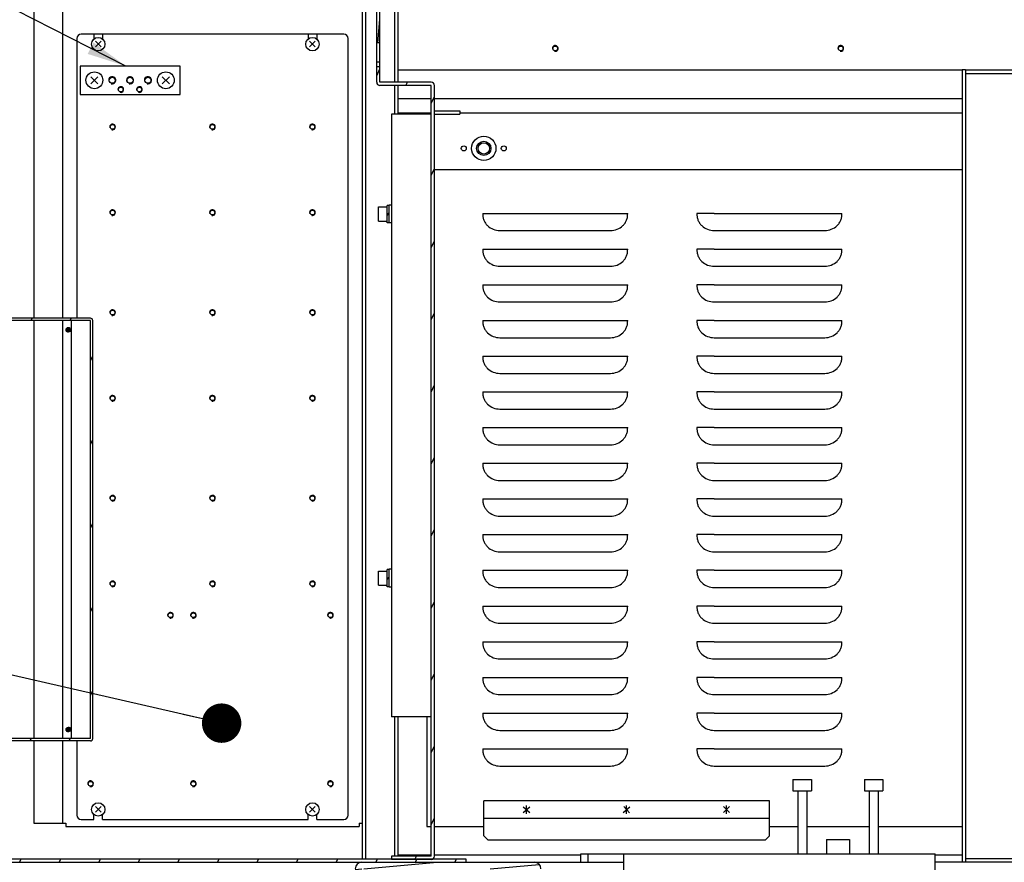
# Model space of a CAD drawing. Header units: millimetres. Extents: x 0 to 8390, y -1 to 5930.
# Tile 3 of 65: x 840 to 1529, y 1028 to 1618. Entities that reach past the tile are written whole.
import ezdxf

# ---------------------------------------------------------------- set-up
doc = ezdxf.new("R2010")
doc.units = ezdxf.units.MM
doc.header["$LTSCALE"] = 462.55
doc.layers.get('0').update_dxf_attribs({"linetype": 'CONTINUOUS'})
for name, color, linetype in [('02___PRT_ALL_AXES', 7, 'CONTINUOUS'), ('7_ALL_FEATURES', 7, 'CONTINUOUS'), ('ALL_AXIS', 7, 'CONTINUOUS'), ('ALL_COSM_SKETCH', 7, 'CONTINUOUS'), ('ALL_ROUND', 7, 'CONTINUOUS')]:
    doc.layers.add(name, color=color, linetype=linetype)
doc.styles.get("Standard").update_dxf_attribs({"font": 'txt', "width": 0.5})
doc.dimstyles.get("Standard").update_dxf_attribs({"dimtxt": 35, "dimasz": 27.6, "dimexe": 2, "dimexo": 1, "dimtad": 1, "dimdec": 3, "dimdsep": 46, "dimtxsty": 'Standard', "dimblk": '_FILLED', "dimblk1": '_FILLED', "dimblk2": '_FILLED', "dimcen": 0.09, "dimadec": 3, "dimazin": 2, "dimtol": 1, "dimtp": 0.05, "dimtm": 0.05, "dimtfac": 1, "dimtdec": 3, "dimtofl": 0, "dimtmove": 0, "dimatfit": 3, "dimldrblk": '_FILLED', "dimfxl": 0, "dimtolj": 1, "dimarcsym": 0})

# ---------------------------------------------------------------- blocks, each defined once
blk = doc.blocks.new('_FILLED')
at = {"color": 0, "linetype": 'ByBlock'}
blk.add_solid([(0, 0), (-1, 0.163), (-1, -0.163)], dxfattribs=at)

msp = doc.modelspace()

# ---------------------------------------------------------------- hatches: boundary and pattern name
at = {"linetype": 'Continuous'}
h = msp.add_hatch(dxfattribs=at)
h.set_pattern_fill('DEFAULT__79', color=2, scale=6.396494, angle=85, style=0, pattern_type=0)
h.set_pattern_definition([(85, (0, 0), (-6.372153, 0.557491), [])])
edge = h.paths.add_edge_path()
edge.add_line((1089.56, 1601.84), (1089.56, 1659.1))
edge.add_line((1091.86, 1659.1), (1089.56, 1659.1))
edge.add_line((1091.86, 1601.84), (1091.86, 1659.1))
edge.add_line((1091.86, 1601.84), (1089.56, 1601.84))
edge = h.paths.add_edge_path()
edge.add_line((1089.56, 1667.58), (1089.56, 2014.1))
edge.add_line((1091.86, 2014.1), (1089.56, 2014.1))
edge.add_line((1091.86, 1667.58), (1091.86, 2014.1))
edge.add_line((1091.86, 1667.58), (1089.56, 1667.58))
edge = h.paths.add_edge_path()
edge.add_line((1089.56, 2022.58), (1089.56, 2369.1))
edge.add_line((1091.86, 2369.1), (1089.56, 2369.1))
edge.add_line((1091.86, 2022.58), (1091.86, 2369.1))
edge.add_line((1091.86, 2022.58), (1089.56, 2022.58))
edge = h.paths.add_edge_path()
edge.add_line((1089.56, 2377.58), (1089.56, 2529.54))
edge.add_arc((1091.86, 2529.54), 2.3, 90, 180)
edge.add_line((1099.96, 2531.84), (1091.86, 2531.84))
edge.add_line((1099.96, 2529.54), (1099.96, 2531.84))
edge.add_line((1099.96, 2529.54), (1091.86, 2529.54))
edge.add_line((1091.86, 2377.58), (1091.86, 2529.54))
edge.add_line((1091.86, 2377.58), (1089.56, 2377.58))
h = msp.add_hatch(dxfattribs=at)
h.set_pattern_fill('DEFAULT__75', color=2, scale=21.353543, angle=245, style=0, pattern_type=0)
h.set_pattern_definition([(245, (0, 0), (19.35288, -9.0244), [])])
edge = h.paths.add_edge_path()
edge.add_line((1129.96, 1032.14), (1129.96, 1571.84))
edge.add_arc((1127.66, 1032.14), 2.3, 270, 360)
edge.add_line((1127.66, 1029.84), (1099.96, 1029.84))
edge.add_line((1099.96, 1032.14), (1099.96, 1029.84))
edge.add_line((1127.66, 1032.14), (1099.96, 1032.14))
edge.add_line((1127.66, 1032.14), (1127.66, 1571.84))
edge.add_line((1127.66, 1571.84), (1091.86, 1571.84))
edge.add_arc((1091.86, 1574.14), 2.3, 180, 270)
edge.add_line((1089.56, 1574.14), (1089.56, 1585.27))
edge.add_line((1089.56, 1585.27), (1091.86, 1585.27))
edge.add_line((1091.86, 1574.14), (1091.86, 1585.27))
edge.add_line((1127.66, 1574.14), (1091.86, 1574.14))
edge.add_arc((1127.66, 1571.84), 2.3, 0, 90)
edge = h.paths.add_edge_path()
edge.add_line((1089.56, 1588.41), (1089.56, 1601.84))
edge.add_line((1091.86, 1601.84), (1089.56, 1601.84))
edge.add_line((1091.86, 1588.41), (1091.86, 1601.84))
edge.add_line((1089.56, 1588.41), (1091.86, 1588.41))
h = msp.add_hatch(dxfattribs=at)
h.set_pattern_fill('DEFAULT__55', color=2, scale=24.769617, angle=245, style=0, pattern_type=0)
h.set_pattern_definition([(245, (0, 0), (22.4489, -10.4681), [])])
edge = h.paths.add_edge_path()
edge.add_line((890.66, 1114.44), (890.66, 1407.24))
edge.add_arc((889.06, 1114.44), 1.6, 270, 360)
edge.add_line((889.06, 1112.84), (762.26, 1112.84))
edge.add_line((762.26, 1114.44), (762.26, 1112.84))
edge.add_line((889.06, 1114.44), (762.26, 1114.44))
edge.add_line((889.06, 1114.44), (889.06, 1407.24))
edge.add_line((889.06, 1407.24), (762.26, 1407.24))
edge.add_arc((762.26, 1408.84), 1.6, 180, 270)
edge.add_line((760.66, 1408.84), (760.66, 1420.38))
edge.add_line((762.26, 1420.38), (760.66, 1420.38))
edge.add_line((762.26, 1408.84), (762.26, 1420.38))
edge.add_line((889.06, 1408.84), (762.26, 1408.84))
edge.add_arc((889.06, 1407.24), 1.6, 0, 90)
h = msp.add_hatch(dxfattribs=at)
h.set_pattern_fill('DEFAULT__53', color=2, scale=0.246639, angle=205, style=0, pattern_type=0)
h.set_pattern_definition([(205, (0, 0), (0.10423413, -0.223530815), [])])
edge = h.paths.add_edge_path()
edge.add_arc((873.66, 1400.84), 1.6, 90, 270)
edge.add_arc((873.66, 1400.84), 1.6, 270, 450)
h = msp.add_hatch(dxfattribs=at)
h.set_pattern_fill('DEFAULT__54', color=2, scale=0.246162, angle=125, style=0, pattern_type=0)
h.set_pattern_definition([(125, (0, 0), (-0.201644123, -0.141192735), [])])
edge = h.paths.add_edge_path()
edge.add_arc((873.66, 1120.84), 1.6, 90, 270)
edge.add_arc((873.66, 1120.84), 1.6, 270, 450)
h = msp.add_hatch(dxfattribs=at)
h.set_pattern_fill('DEFAULT__106', color=2, scale=25.114338, angle=245, style=0, pattern_type=0)
h.set_pattern_definition([(245, (0, 0), (22.76132, -10.61378), [])])
edge = h.paths.add_edge_path()
edge.add_line((1152.26, 1030.14), (794.56, 1030.14))
edge.add_line((1152.26, 1027.84), (1152.26, 1030.14))
edge.add_line((1152.26, 1027.84), (794.56, 1027.84))
edge.add_arc((794.56, 1030.14), 2.3, 180, 270)
edge.add_line((792.26, 1030.14), (792.26, 1047.84))
edge.add_line((792.26, 1047.84), (794.56, 1047.84))
edge.add_line((794.56, 1030.14), (794.56, 1047.84))
h = msp.add_hatch(dxfattribs=at)
h.set_pattern_fill('DEFAULT__107', color=2, scale=7.710586, angle=5, style=0, pattern_type=0)
h.set_pattern_definition([(5, (0, 0), (-0.67202, 7.681245), [])])
edge = h.paths.add_edge_path()
edge.add_line((1079.06, 937.84), (1099.56, 937.84))
edge.add_arc((1079.06, 942.34), 4.5, 180, 270)
edge.add_line((1074.56, 1023.34), (1074.56, 942.34))
edge.add_arc((1079.06, 1023.34), 4.5, 90, 180)
edge.add_line((1200.06, 1027.84), (1079.06, 1027.84))
edge.add_arc((1200.06, 1023.34), 4.5, 0, 90)
edge.add_line((1204.56, 942.34), (1204.56, 1023.34))
edge.add_arc((1200.06, 942.34), 4.5, 270, 360)
edge.add_line((1179.56, 937.84), (1200.06, 937.84))
edge.add_line((1179.56, 937.84), (1179.56, 942.34))
edge.add_line((1179.56, 942.34), (1200.06, 942.34))
edge.add_line((1200.06, 942.34), (1200.06, 1023.34))
edge.add_line((1200.06, 1023.34), (1079.06, 1023.34))
edge.add_line((1079.06, 1023.34), (1079.06, 942.34))
edge.add_line((1079.06, 942.34), (1099.56, 942.34))
edge.add_line((1099.56, 937.84), (1099.56, 942.34))

# ---------------------------------------------------------------- linework, layer by layer
at = {"color": 3, "linetype": 'Continuous'}
for p, q in [((849.56, 2360.54), (849.56, 1408.84)), ((869.56, 2209.34), (869.56, 1408.84)), ((1104.56, 1582.84), (1499.56, 1582.84)), ((1501.86, 1582.84), (1557.26, 1582.84)), ((1104.56, 1562.84), (1127.66, 1562.84)), ((1129.96, 1562.84), (1499.56, 1562.84)), ((849.56, 1407.24), (849.56, 1114.44)), ((869.56, 1407.24), (869.56, 1114.44)), ((849.56, 1112.84), (849.56, 1055.14)), ((869.56, 1112.84), (869.56, 1055.14)), ((849.56, 1055.14), (871.86, 1055.14)), ((871.86, 1055.14), (871.86, 1052.84)), ((1077.26, 1055.14), (1079.56, 1055.14)), ((1077.26, 1055.14), (1077.26, 1052.84)), ((871.86, 1052.84), (1077.26, 1052.84)), ((1232.56, 1033.84), (1480.56, 1033.84)), ((1262.56, 929.84), (1262.56, 1033.84)), ((1480.56, 1017.84), (1480.56, 1033.84))]:
    msp.add_line(p, q, dxfattribs=at)
at = {"color": 7, "linetype": 'Continuous'}
for p, q in [((1089.56, 1574.14), (1089.56, 1660.94)), ((1091.86, 1574.14), (1091.86, 1660.94)), ((1091.86, 1601.84), (1089.56, 1601.84)), ((1089.56, 1588.41), (1091.86, 1588.41)), ((881.86, 1585.54), (881.86, 1565.54)), ((951.86, 1585.54), (881.86, 1585.54)), ((951.86, 1565.54), (951.86, 1585.54)), ((1089.56, 1585.27), (1091.86, 1585.27)), ((1501.86, 1582.84), (1499.56, 1582.84)), ((1499.56, 1582.84), (1499.56, 1027.84)), ((1501.86, 1582.84), (1501.86, 1027.84)), ((1557.26, 1580.14), (1501.86, 1580.14)), ((1127.66, 1574.14), (1091.86, 1574.14)), ((881.86, 1565.54), (951.86, 1565.54)), ((1127.66, 1571.84), (1091.86, 1571.84)), ((1127.66, 1032.14), (1127.66, 1571.84)), ((1129.96, 1032.14), (1129.96, 1571.84)), ((1127.66, 1551.84), (1099.96, 1551.84)), ((1099.96, 1551.84), (1099.96, 1129.84)), ((1104.56, 1552.84), (1127.66, 1552.84)), ((1147.66, 1554.14), (1147.66, 1551.84)), ((1147.66, 1552.84), (1499.56, 1552.84)), ((1499.56, 1512.84), (1129.96, 1512.84)), ((1096.86, 1481.91), (1096.86, 1487.94)), ((1096.86, 1481.91), (1098.36, 1482.61)), ((1096.86, 1481.08), (1098.36, 1481.78)), ((1096.86, 1475.74), (1096.86, 1481.08)), ((889.06, 1408.84), (762.26, 1408.84)), ((889.06, 1407.24), (762.26, 1407.24)), ((875.66, 1407.24), (875.66, 1114.44)), ((889.06, 1114.44), (889.06, 1407.24)), ((890.66, 1114.44), (890.66, 1407.24)), ((1096.86, 1226.91), (1096.86, 1232.94)), ((1096.86, 1226.91), (1098.36, 1227.61)), ((1096.86, 1226.08), (1098.36, 1226.78)), ((1096.86, 1220.74), (1096.86, 1226.08)), ((1127.66, 1129.84), (1099.96, 1129.84)), ((1124.56, 1129.84), (1124.56, 1052.84)), ((889.06, 1114.44), (762.26, 1114.44)), ((889.06, 1112.84), (762.26, 1112.84)), ((1364.56, 1070.84), (1164.56, 1070.84)), ((1164.56, 1046.34), (1164.56, 1070.84)), ((1364.56, 1046.34), (1364.56, 1070.84)), ((1364.56, 1058.64), (1164.56, 1058.64)), ((1124.56, 1052.84), (1127.66, 1052.84)), ((1129.96, 1052.84), (1164.56, 1052.84)), ((1364.56, 1052.84), (1384.36, 1052.84)), ((1390.76, 1052.84), (1434.36, 1052.84)), ((1440.76, 1052.84), (1499.56, 1052.84)), ((1164.56, 1046.34), (1167.56, 1043.34)), ((1361.56, 1043.34), (1167.56, 1043.34)), ((1361.56, 1043.34), (1364.56, 1046.34)), ((761.36, 1027.84), (1262.56, 1027.84)), ((1152.26, 1030.14), (794.56, 1030.14)), ((1127.66, 1032.14), (1099.96, 1032.14)), ((1099.96, 1032.14), (1099.96, 1029.84)), ((1127.66, 1029.84), (1099.96, 1029.84)), ((1127.66, 1032.84), (1104.56, 1032.84)), ((1232.56, 1032.84), (1129.96, 1032.84)), ((1152.26, 1027.84), (1152.26, 1030.14)), ((1232.56, 1027.84), (1232.56, 1033.84)), ((1237.56, 1027.84), (1237.56, 1033.84)), ((1499.56, 1032.84), (1480.56, 1032.84)), ((1624.56, 1027.84), (1480.56, 1027.84)), ((1501.86, 1030.54), (1557.26, 1030.54))]:
    msp.add_line(p, q, dxfattribs=at)
for centre in [(873.66, 1400.84), (873.66, 1120.84)]:
    msp.add_circle(centre, 1.6, dxfattribs=at)
at = {"color": 2, "linetype": 'Continuous'}
for centre, radius in [((1214.56, 1597.84), 2), ((1414.56, 1597.84), 2), ((904.36, 1575.54), 2.5), ((916.86, 1575.54), 2.5), ((929.36, 1575.54), 2.5), ((910.36, 1569.04), 2), ((923.36, 1569.04), 2), ((904.56, 1542.84), 2), ((974.56, 1542.84), 2), ((1044.56, 1542.84), 2), ((904.56, 1482.84), 2), ((974.56, 1482.84), 2), ((1044.56, 1482.84), 2), ((904.56, 1412.84), 2), ((974.56, 1412.84), 2), ((1044.56, 1412.84), 2), ((904.56, 1352.84), 2), ((974.56, 1352.84), 2), ((1044.56, 1352.84), 2), ((904.56, 1282.84), 2), ((974.56, 1282.84), 2), ((1044.56, 1282.84), 2), ((904.56, 1222.84), 2), ((974.56, 1222.84), 2), ((1044.56, 1222.84), 2), ((945.16, 1200.84), 2), ((961.16, 1200.84), 2), ((1057.16, 1200.84), 2), ((889.16, 1082.84), 2), ((961.16, 1082.84), 2), ((1057.16, 1082.84), 2)]:
    msp.add_arc(centre, radius, 255, 195, dxfattribs=at)
at = {"color": 7, "linetype": 'Continuous'}
for centre, radius, start, end in [((1091.86, 1574.14), 2.3, 180, 270), ((1127.66, 1571.84), 2.3, 0, 90), ((889.06, 1407.24), 1.6, 0, 90), ((889.06, 1114.44), 1.6, 270, 360), ((1079.06, 1023.34), 4.5, 90, 180), ((1127.66, 1032.14), 2.3, 270, 360), ((1200.06, 1023.34), 4.5, 0, 90)]:
    msp.add_arc(centre, radius, start, end, dxfattribs=at)
at = {"layer": '02___PRT_ALL_AXES', "color": 7, "linetype": 'Continuous'}
for p, q in [((891.56, 1607.84), (891.56, 1604.45)), ((897.56, 1607.84), (897.56, 1604.45)), ((1041.56, 1607.84), (897.56, 1607.84)), ((1041.56, 1607.84), (1041.56, 1604.45)), ((1047.56, 1607.84), (1047.56, 1604.45)), ((891.56, 1057.84), (891.56, 1061.23)), ((897.56, 1057.84), (897.56, 1061.23)), ((897.56, 1057.84), (1041.56, 1057.84)), ((1041.56, 1057.84), (1041.56, 1061.23)), ((1047.56, 1057.84), (1047.56, 1061.23))]:
    msp.add_line(p, q, dxfattribs=at)
at = {"layer": '02___PRT_ALL_AXES', "color": 3, "linetype": 'Continuous'}
for p, q in [((1163.78, 1482.34), (1165.64, 1482.34)), ((1165.64, 1482.34), (1166.6, 1482.34)), ((1166.6, 1482.34), (1265.33, 1482.34)), ((1325.85, 1482.34), (1313.78, 1482.34)), ((1325.85, 1482.34), (1415.33, 1482.34)), ((1175.85, 1470.27), (1253.27, 1470.27)), ((1325.85, 1470.27), (1403.27, 1470.27)), ((1163.78, 1457.34), (1165.64, 1457.34)), ((1165.64, 1457.34), (1166.6, 1457.34)), ((1166.6, 1457.34), (1265.33, 1457.34)), ((1325.85, 1457.34), (1313.78, 1457.34)), ((1325.85, 1457.34), (1415.33, 1457.34)), ((1175.85, 1445.27), (1253.27, 1445.27)), ((1325.85, 1445.27), (1403.27, 1445.27)), ((1163.78, 1432.34), (1165.64, 1432.34)), ((1165.64, 1432.34), (1166.6, 1432.34)), ((1166.6, 1432.34), (1265.33, 1432.34)), ((1325.85, 1432.34), (1313.78, 1432.34)), ((1325.85, 1432.34), (1415.33, 1432.34)), ((1175.85, 1420.27), (1253.27, 1420.27)), ((1325.85, 1420.27), (1403.27, 1420.27)), ((1163.78, 1407.34), (1165.64, 1407.34)), ((1165.64, 1407.34), (1166.6, 1407.34)), ((1166.6, 1407.34), (1265.33, 1407.34)), ((1325.85, 1407.34), (1313.78, 1407.34)), ((1325.85, 1407.34), (1415.33, 1407.34)), ((1175.85, 1395.27), (1253.27, 1395.27)), ((1325.85, 1395.27), (1403.27, 1395.27)), ((1163.78, 1382.34), (1165.64, 1382.34)), ((1165.64, 1382.34), (1166.6, 1382.34)), ((1166.6, 1382.34), (1265.33, 1382.34)), ((1325.85, 1382.34), (1313.78, 1382.34)), ((1325.85, 1382.34), (1415.33, 1382.34)), ((1175.85, 1370.27), (1253.27, 1370.27)), ((1325.85, 1370.27), (1403.27, 1370.27)), ((1163.78, 1357.34), (1165.64, 1357.34)), ((1165.64, 1357.34), (1166.6, 1357.34)), ((1166.6, 1357.34), (1265.33, 1357.34)), ((1325.85, 1357.34), (1313.78, 1357.34)), ((1325.85, 1357.34), (1415.33, 1357.34)), ((1175.85, 1345.27), (1253.27, 1345.27)), ((1325.85, 1345.27), (1403.27, 1345.27)), ((1163.78, 1332.34), (1165.64, 1332.34)), ((1165.64, 1332.34), (1166.6, 1332.34)), ((1166.6, 1332.34), (1265.33, 1332.34)), ((1325.85, 1332.34), (1313.78, 1332.34)), ((1325.85, 1332.34), (1415.33, 1332.34)), ((1175.85, 1320.27), (1253.27, 1320.27)), ((1325.85, 1320.27), (1403.27, 1320.27)), ((1163.78, 1307.34), (1165.64, 1307.34)), ((1165.64, 1307.34), (1166.6, 1307.34)), ((1166.6, 1307.34), (1265.33, 1307.34)), ((1325.85, 1307.34), (1313.78, 1307.34)), ((1325.85, 1307.34), (1415.33, 1307.34)), ((1175.85, 1295.27), (1253.27, 1295.27)), ((1325.85, 1295.27), (1403.27, 1295.27)), ((1163.78, 1282.34), (1165.64, 1282.34)), ((1165.64, 1282.34), (1166.6, 1282.34)), ((1166.6, 1282.34), (1265.33, 1282.34)), ((1325.85, 1282.34), (1313.78, 1282.34)), ((1325.85, 1282.34), (1415.33, 1282.34)), ((1175.85, 1270.27), (1253.27, 1270.27)), ((1325.85, 1270.27), (1403.27, 1270.27)), ((1163.78, 1257.34), (1165.64, 1257.34)), ((1165.64, 1257.34), (1166.6, 1257.34)), ((1166.6, 1257.34), (1265.33, 1257.34)), ((1325.85, 1257.34), (1313.78, 1257.34)), ((1325.85, 1257.34), (1415.33, 1257.34)), ((1175.85, 1245.27), (1253.27, 1245.27)), ((1325.85, 1245.27), (1403.27, 1245.27)), ((1163.78, 1232.34), (1165.64, 1232.34)), ((1165.64, 1232.34), (1166.6, 1232.34)), ((1166.6, 1232.34), (1265.33, 1232.34)), ((1325.85, 1232.34), (1313.78, 1232.34)), ((1325.85, 1232.34), (1415.33, 1232.34)), ((1175.85, 1220.27), (1253.27, 1220.27)), ((1325.85, 1220.27), (1403.27, 1220.27)), ((1163.78, 1207.34), (1165.64, 1207.34)), ((1165.64, 1207.34), (1166.6, 1207.34)), ((1166.6, 1207.34), (1265.33, 1207.34)), ((1325.85, 1207.34), (1313.78, 1207.34)), ((1325.85, 1207.34), (1415.33, 1207.34)), ((1175.85, 1195.27), (1253.27, 1195.27)), ((1325.85, 1195.27), (1403.27, 1195.27)), ((1163.78, 1182.34), (1165.64, 1182.34)), ((1165.64, 1182.34), (1166.6, 1182.34)), ((1166.6, 1182.34), (1265.33, 1182.34)), ((1325.85, 1182.34), (1313.78, 1182.34)), ((1325.85, 1182.34), (1415.33, 1182.34)), ((1175.85, 1170.27), (1253.27, 1170.27)), ((1325.85, 1170.27), (1403.27, 1170.27)), ((1163.78, 1157.34), (1165.64, 1157.34)), ((1165.64, 1157.34), (1166.6, 1157.34)), ((1166.6, 1157.34), (1265.33, 1157.34)), ((1325.85, 1157.34), (1313.78, 1157.34)), ((1325.85, 1157.34), (1415.33, 1157.34)), ((1175.85, 1145.27), (1253.27, 1145.27)), ((1325.85, 1145.27), (1403.27, 1145.27)), ((1163.78, 1132.34), (1165.64, 1132.34)), ((1165.64, 1132.34), (1166.6, 1132.34)), ((1166.6, 1132.34), (1265.33, 1132.34)), ((1325.85, 1132.34), (1313.78, 1132.34)), ((1325.85, 1132.34), (1415.33, 1132.34)), ((1175.85, 1120.27), (1253.27, 1120.27)), ((1325.85, 1120.27), (1403.27, 1120.27)), ((1163.78, 1107.34), (1165.64, 1107.34)), ((1165.64, 1107.34), (1166.6, 1107.34)), ((1166.6, 1107.34), (1265.33, 1107.34)), ((1325.85, 1107.34), (1313.78, 1107.34)), ((1325.85, 1107.34), (1415.33, 1107.34)), ((1175.85, 1095.27), (1253.27, 1095.27)), ((1325.85, 1095.27), (1403.27, 1095.27))]:
    msp.add_line(p, q, dxfattribs=at)
for centre, radius in [((1214.56, 1597.84), 1.65), ((1414.56, 1597.84), 1.65), ((1164.56, 1527.84), 5)]:
    msp.add_circle(centre, radius, dxfattribs=at)
at = {"layer": '02___PRT_ALL_AXES', "color": 7, "linetype": 'Continuous'}
for centre, radius in [((904.36, 1575.54), 2.1), ((916.86, 1575.54), 2.1), ((929.36, 1575.54), 2.1), ((910.36, 1569.04), 1.65), ((923.36, 1569.04), 1.65), ((904.56, 1542.84), 1.65), ((974.56, 1542.84), 1.65), ((1044.56, 1542.84), 1.65), ((1164.56, 1527.84), 8.5), ((1150.56, 1527.84), 1.75), ((1178.56, 1527.84), 1.75), ((904.56, 1482.84), 1.65), ((974.56, 1482.84), 1.65), ((1044.56, 1482.84), 1.65), ((904.56, 1412.84), 1.65), ((974.56, 1412.84), 1.65), ((1044.56, 1412.84), 1.65), ((904.56, 1352.84), 1.65), ((974.56, 1352.84), 1.65), ((1044.56, 1352.84), 1.65), ((904.56, 1282.84), 1.65), ((974.56, 1282.84), 1.65), ((1044.56, 1282.84), 1.65), ((904.56, 1222.84), 1.65), ((974.56, 1222.84), 1.65), ((1044.56, 1222.84), 1.65), ((945.16, 1200.84), 1.65), ((961.16, 1200.84), 1.65), ((1057.16, 1200.84), 1.65), ((889.16, 1082.84), 1.65), ((961.16, 1082.84), 1.65), ((1057.16, 1082.84), 1.65)]:
    msp.add_circle(centre, radius, dxfattribs=at)
at = {"layer": '02___PRT_ALL_AXES', "color": 3, "linetype": 'Continuous'}
for points, knots in [([(1163.78, 1482.34), (1163.78, 1481.55), (1163.84, 1479.95), (1164.46, 1477.63), (1165.6, 1475.51), (1167.65, 1473.07), (1171.07, 1470.87), (1174.26, 1470.27), (1175.85, 1470.27)], [0, 0, 0, 0, 0.125354, 0.250569, 0.375813, 0.501094, 0.750493, 1, 1, 1, 1]), ([(1253.27, 1470.27), (1254.85, 1470.27), (1258.04, 1470.87), (1261.46, 1473.07), (1263.51, 1475.51), (1264.65, 1477.63), (1265.27, 1479.95), (1265.33, 1481.55), (1265.33, 1482.34)], [0, 0, 0, 0, 0.249507, 0.498906, 0.624187, 0.749431, 0.874646, 1, 1, 1, 1]), ([(1313.78, 1482.34), (1313.78, 1481.55), (1313.84, 1479.95), (1314.46, 1477.63), (1315.6, 1475.51), (1317.65, 1473.07), (1321.07, 1470.87), (1324.26, 1470.27), (1325.85, 1470.27)], [0, 0, 0, 0, 0.125354, 0.250569, 0.375813, 0.501094, 0.750493, 1, 1, 1, 1]), ([(1403.27, 1470.27), (1404.85, 1470.27), (1408.04, 1470.87), (1411.46, 1473.07), (1413.51, 1475.51), (1414.65, 1477.63), (1415.27, 1479.95), (1415.33, 1481.55), (1415.33, 1482.34)], [0, 0, 0, 0, 0.249507, 0.498906, 0.624187, 0.749431, 0.874646, 1, 1, 1, 1]), ([(1163.78, 1457.34), (1163.78, 1456.55), (1163.84, 1454.95), (1164.46, 1452.63), (1165.6, 1450.51), (1167.65, 1448.07), (1171.07, 1445.87), (1174.26, 1445.27), (1175.85, 1445.27)], [0, 0, 0, 0, 0.125354, 0.250569, 0.375813, 0.501094, 0.750493, 1, 1, 1, 1]), ([(1253.27, 1445.27), (1254.85, 1445.27), (1258.04, 1445.87), (1261.46, 1448.07), (1263.51, 1450.51), (1264.65, 1452.63), (1265.27, 1454.95), (1265.33, 1456.55), (1265.33, 1457.34)], [0, 0, 0, 0, 0.249507, 0.498906, 0.624187, 0.749431, 0.874646, 1, 1, 1, 1]), ([(1313.78, 1457.34), (1313.78, 1456.55), (1313.84, 1454.95), (1314.46, 1452.63), (1315.6, 1450.51), (1317.65, 1448.07), (1321.07, 1445.87), (1324.26, 1445.27), (1325.85, 1445.27)], [0, 0, 0, 0, 0.125354, 0.250569, 0.375813, 0.501094, 0.750493, 1, 1, 1, 1]), ([(1403.27, 1445.27), (1404.85, 1445.27), (1408.04, 1445.87), (1411.46, 1448.07), (1413.51, 1450.51), (1414.65, 1452.63), (1415.27, 1454.95), (1415.33, 1456.55), (1415.33, 1457.34)], [0, 0, 0, 0, 0.249507, 0.498906, 0.624187, 0.749431, 0.874646, 1, 1, 1, 1]), ([(1163.78, 1432.34), (1163.78, 1431.55), (1163.84, 1429.95), (1164.46, 1427.63), (1165.6, 1425.51), (1167.65, 1423.07), (1171.07, 1420.87), (1174.26, 1420.27), (1175.85, 1420.27)], [0, 0, 0, 0, 0.125354, 0.250569, 0.375813, 0.501094, 0.750493, 1, 1, 1, 1]), ([(1253.27, 1420.27), (1254.85, 1420.27), (1258.04, 1420.87), (1261.46, 1423.07), (1263.51, 1425.51), (1264.65, 1427.63), (1265.27, 1429.95), (1265.33, 1431.55), (1265.33, 1432.34)], [0, 0, 0, 0, 0.249507, 0.498906, 0.624187, 0.749431, 0.874646, 1, 1, 1, 1]), ([(1313.78, 1432.34), (1313.78, 1431.55), (1313.84, 1429.95), (1314.46, 1427.63), (1315.6, 1425.51), (1317.65, 1423.07), (1321.07, 1420.87), (1324.26, 1420.27), (1325.85, 1420.27)], [0, 0, 0, 0, 0.125354, 0.250569, 0.375813, 0.501094, 0.750493, 1, 1, 1, 1]), ([(1403.27, 1420.27), (1404.85, 1420.27), (1408.04, 1420.87), (1411.46, 1423.07), (1413.51, 1425.51), (1414.65, 1427.63), (1415.27, 1429.95), (1415.33, 1431.55), (1415.33, 1432.34)], [0, 0, 0, 0, 0.249507, 0.498906, 0.624187, 0.749431, 0.874646, 1, 1, 1, 1]), ([(1163.78, 1407.34), (1163.78, 1406.55), (1163.84, 1404.95), (1164.46, 1402.63), (1165.6, 1400.51), (1167.65, 1398.07), (1171.07, 1395.87), (1174.26, 1395.27), (1175.85, 1395.27)], [0, 0, 0, 0, 0.125354, 0.250569, 0.375813, 0.501094, 0.750493, 1, 1, 1, 1]), ([(1253.27, 1395.27), (1254.85, 1395.27), (1258.04, 1395.87), (1261.46, 1398.07), (1263.51, 1400.51), (1264.65, 1402.63), (1265.27, 1404.95), (1265.33, 1406.55), (1265.33, 1407.34)], [0, 0, 0, 0, 0.249507, 0.498906, 0.624187, 0.749431, 0.874646, 1, 1, 1, 1]), ([(1313.78, 1407.34), (1313.78, 1406.55), (1313.84, 1404.95), (1314.46, 1402.63), (1315.6, 1400.51), (1317.65, 1398.07), (1321.07, 1395.87), (1324.26, 1395.27), (1325.85, 1395.27)], [0, 0, 0, 0, 0.125354, 0.250569, 0.375813, 0.501094, 0.750493, 1, 1, 1, 1]), ([(1403.27, 1395.27), (1404.85, 1395.27), (1408.04, 1395.87), (1411.46, 1398.07), (1413.51, 1400.51), (1414.65, 1402.63), (1415.27, 1404.95), (1415.33, 1406.55), (1415.33, 1407.34)], [0, 0, 0, 0, 0.249507, 0.498906, 0.624187, 0.749431, 0.874646, 1, 1, 1, 1]), ([(1163.78, 1382.34), (1163.78, 1381.55), (1163.84, 1379.95), (1164.46, 1377.63), (1165.6, 1375.51), (1167.65, 1373.07), (1171.07, 1370.87), (1174.26, 1370.27), (1175.85, 1370.27)], [0, 0, 0, 0, 0.125354, 0.250569, 0.375813, 0.501094, 0.750493, 1, 1, 1, 1]), ([(1253.27, 1370.27), (1254.85, 1370.27), (1258.04, 1370.87), (1261.46, 1373.07), (1263.51, 1375.51), (1264.65, 1377.63), (1265.27, 1379.95), (1265.33, 1381.55), (1265.33, 1382.34)], [0, 0, 0, 0, 0.249507, 0.498906, 0.624187, 0.749431, 0.874646, 1, 1, 1, 1]), ([(1313.78, 1382.34), (1313.78, 1381.55), (1313.84, 1379.95), (1314.46, 1377.63), (1315.6, 1375.51), (1317.65, 1373.07), (1321.07, 1370.87), (1324.26, 1370.27), (1325.85, 1370.27)], [0, 0, 0, 0, 0.125354, 0.250569, 0.375813, 0.501094, 0.750493, 1, 1, 1, 1]), ([(1403.27, 1370.27), (1404.85, 1370.27), (1408.04, 1370.87), (1411.46, 1373.07), (1413.51, 1375.51), (1414.65, 1377.63), (1415.27, 1379.95), (1415.33, 1381.55), (1415.33, 1382.34)], [0, 0, 0, 0, 0.249507, 0.498906, 0.624187, 0.749431, 0.874646, 1, 1, 1, 1]), ([(1163.78, 1357.34), (1163.78, 1356.55), (1163.84, 1354.95), (1164.46, 1352.63), (1165.6, 1350.51), (1167.65, 1348.07), (1171.07, 1345.87), (1174.26, 1345.27), (1175.85, 1345.27)], [0, 0, 0, 0, 0.125354, 0.250569, 0.375813, 0.501094, 0.750493, 1, 1, 1, 1]), ([(1253.27, 1345.27), (1254.85, 1345.27), (1258.04, 1345.87), (1261.46, 1348.07), (1263.51, 1350.51), (1264.65, 1352.63), (1265.27, 1354.95), (1265.33, 1356.55), (1265.33, 1357.34)], [0, 0, 0, 0, 0.249507, 0.498906, 0.624187, 0.749431, 0.874646, 1, 1, 1, 1]), ([(1313.78, 1357.34), (1313.78, 1356.55), (1313.84, 1354.95), (1314.46, 1352.63), (1315.6, 1350.51), (1317.65, 1348.07), (1321.07, 1345.87), (1324.26, 1345.27), (1325.85, 1345.27)], [0, 0, 0, 0, 0.125354, 0.250569, 0.375813, 0.501094, 0.750493, 1, 1, 1, 1]), ([(1403.27, 1345.27), (1404.85, 1345.27), (1408.04, 1345.87), (1411.46, 1348.07), (1413.51, 1350.51), (1414.65, 1352.63), (1415.27, 1354.95), (1415.33, 1356.55), (1415.33, 1357.34)], [0, 0, 0, 0, 0.249507, 0.498906, 0.624187, 0.749431, 0.874646, 1, 1, 1, 1]), ([(1163.78, 1332.34), (1163.78, 1331.55), (1163.84, 1329.95), (1164.46, 1327.63), (1165.6, 1325.51), (1167.65, 1323.07), (1171.07, 1320.87), (1174.26, 1320.27), (1175.85, 1320.27)], [0, 0, 0, 0, 0.125354, 0.250569, 0.375813, 0.501094, 0.750493, 1, 1, 1, 1]), ([(1253.27, 1320.27), (1254.85, 1320.27), (1258.04, 1320.87), (1261.46, 1323.07), (1263.51, 1325.51), (1264.65, 1327.63), (1265.27, 1329.95), (1265.33, 1331.55), (1265.33, 1332.34)], [0, 0, 0, 0, 0.249507, 0.498906, 0.624187, 0.749431, 0.874646, 1, 1, 1, 1]), ([(1313.78, 1332.34), (1313.78, 1331.55), (1313.84, 1329.95), (1314.46, 1327.63), (1315.6, 1325.51), (1317.65, 1323.07), (1321.07, 1320.87), (1324.26, 1320.27), (1325.85, 1320.27)], [0, 0, 0, 0, 0.125354, 0.250569, 0.375813, 0.501094, 0.750493, 1, 1, 1, 1]), ([(1403.27, 1320.27), (1404.85, 1320.27), (1408.04, 1320.87), (1411.46, 1323.07), (1413.51, 1325.51), (1414.65, 1327.63), (1415.27, 1329.95), (1415.33, 1331.55), (1415.33, 1332.34)], [0, 0, 0, 0, 0.249507, 0.498906, 0.624187, 0.749431, 0.874646, 1, 1, 1, 1]), ([(1163.78, 1307.34), (1163.78, 1306.55), (1163.84, 1304.95), (1164.46, 1302.63), (1165.6, 1300.51), (1167.65, 1298.07), (1171.07, 1295.87), (1174.26, 1295.27), (1175.85, 1295.27)], [0, 0, 0, 0, 0.125354, 0.250569, 0.375813, 0.501094, 0.750493, 1, 1, 1, 1]), ([(1253.27, 1295.27), (1254.85, 1295.27), (1258.04, 1295.87), (1261.46, 1298.07), (1263.51, 1300.51), (1264.65, 1302.63), (1265.27, 1304.95), (1265.33, 1306.55), (1265.33, 1307.34)], [0, 0, 0, 0, 0.249507, 0.498906, 0.624187, 0.749431, 0.874646, 1, 1, 1, 1]), ([(1313.78, 1307.34), (1313.78, 1306.55), (1313.84, 1304.95), (1314.46, 1302.63), (1315.6, 1300.51), (1317.65, 1298.07), (1321.07, 1295.87), (1324.26, 1295.27), (1325.85, 1295.27)], [0, 0, 0, 0, 0.125354, 0.250569, 0.375813, 0.501094, 0.750493, 1, 1, 1, 1]), ([(1403.27, 1295.27), (1404.85, 1295.27), (1408.04, 1295.87), (1411.46, 1298.07), (1413.51, 1300.51), (1414.65, 1302.63), (1415.27, 1304.95), (1415.33, 1306.55), (1415.33, 1307.34)], [0, 0, 0, 0, 0.249507, 0.498906, 0.624187, 0.749431, 0.874646, 1, 1, 1, 1]), ([(1163.78, 1282.34), (1163.78, 1281.55), (1163.84, 1279.95), (1164.46, 1277.63), (1165.6, 1275.51), (1167.65, 1273.07), (1171.07, 1270.87), (1174.26, 1270.27), (1175.85, 1270.27)], [0, 0, 0, 0, 0.125354, 0.250569, 0.375813, 0.501094, 0.750493, 1, 1, 1, 1]), ([(1253.27, 1270.27), (1254.85, 1270.27), (1258.04, 1270.87), (1261.46, 1273.07), (1263.51, 1275.51), (1264.65, 1277.63), (1265.27, 1279.95), (1265.33, 1281.55), (1265.33, 1282.34)], [0, 0, 0, 0, 0.249507, 0.498906, 0.624187, 0.749431, 0.874646, 1, 1, 1, 1]), ([(1313.78, 1282.34), (1313.78, 1281.55), (1313.84, 1279.95), (1314.46, 1277.63), (1315.6, 1275.51), (1317.65, 1273.07), (1321.07, 1270.87), (1324.26, 1270.27), (1325.85, 1270.27)], [0, 0, 0, 0, 0.125354, 0.250569, 0.375813, 0.501094, 0.750493, 1, 1, 1, 1]), ([(1403.27, 1270.27), (1404.85, 1270.27), (1408.04, 1270.87), (1411.46, 1273.07), (1413.51, 1275.51), (1414.65, 1277.63), (1415.27, 1279.95), (1415.33, 1281.55), (1415.33, 1282.34)], [0, 0, 0, 0, 0.249507, 0.498906, 0.624187, 0.749431, 0.874646, 1, 1, 1, 1]), ([(1163.78, 1257.34), (1163.78, 1256.55), (1163.84, 1254.95), (1164.46, 1252.63), (1165.6, 1250.51), (1167.65, 1248.07), (1171.07, 1245.87), (1174.26, 1245.27), (1175.85, 1245.27)], [0, 0, 0, 0, 0.125354, 0.250569, 0.375813, 0.501094, 0.750493, 1, 1, 1, 1]), ([(1253.27, 1245.27), (1254.85, 1245.27), (1258.04, 1245.87), (1261.46, 1248.07), (1263.51, 1250.51), (1264.65, 1252.63), (1265.27, 1254.95), (1265.33, 1256.55), (1265.33, 1257.34)], [0, 0, 0, 0, 0.249507, 0.498906, 0.624187, 0.749431, 0.874646, 1, 1, 1, 1]), ([(1313.78, 1257.34), (1313.78, 1256.55), (1313.84, 1254.95), (1314.46, 1252.63), (1315.6, 1250.51), (1317.65, 1248.07), (1321.07, 1245.87), (1324.26, 1245.27), (1325.85, 1245.27)], [0, 0, 0, 0, 0.125354, 0.250569, 0.375813, 0.501094, 0.750493, 1, 1, 1, 1]), ([(1403.27, 1245.27), (1404.85, 1245.27), (1408.04, 1245.87), (1411.46, 1248.07), (1413.51, 1250.51), (1414.65, 1252.63), (1415.27, 1254.95), (1415.33, 1256.55), (1415.33, 1257.34)], [0, 0, 0, 0, 0.249507, 0.498906, 0.624187, 0.749431, 0.874646, 1, 1, 1, 1]), ([(1163.78, 1232.34), (1163.78, 1231.55), (1163.84, 1229.95), (1164.46, 1227.63), (1165.6, 1225.51), (1167.65, 1223.07), (1171.07, 1220.87), (1174.26, 1220.27), (1175.85, 1220.27)], [0, 0, 0, 0, 0.125354, 0.250569, 0.375813, 0.501094, 0.750493, 1, 1, 1, 1]), ([(1253.27, 1220.27), (1254.85, 1220.27), (1258.04, 1220.87), (1261.46, 1223.07), (1263.51, 1225.51), (1264.65, 1227.63), (1265.27, 1229.95), (1265.33, 1231.55), (1265.33, 1232.34)], [0, 0, 0, 0, 0.249507, 0.498906, 0.624187, 0.749431, 0.874646, 1, 1, 1, 1]), ([(1313.78, 1232.34), (1313.78, 1231.55), (1313.84, 1229.95), (1314.46, 1227.63), (1315.6, 1225.51), (1317.65, 1223.07), (1321.07, 1220.87), (1324.26, 1220.27), (1325.85, 1220.27)], [0, 0, 0, 0, 0.125354, 0.250569, 0.375813, 0.501094, 0.750493, 1, 1, 1, 1]), ([(1403.27, 1220.27), (1404.85, 1220.27), (1408.04, 1220.87), (1411.46, 1223.07), (1413.51, 1225.51), (1414.65, 1227.63), (1415.27, 1229.95), (1415.33, 1231.55), (1415.33, 1232.34)], [0, 0, 0, 0, 0.249507, 0.498906, 0.624187, 0.749431, 0.874646, 1, 1, 1, 1]), ([(1163.78, 1207.34), (1163.78, 1206.55), (1163.84, 1204.95), (1164.46, 1202.63), (1165.6, 1200.51), (1167.65, 1198.07), (1171.07, 1195.87), (1174.26, 1195.27), (1175.85, 1195.27)], [0, 0, 0, 0, 0.125354, 0.250569, 0.375813, 0.501094, 0.750493, 1, 1, 1, 1]), ([(1253.27, 1195.27), (1254.85, 1195.27), (1258.04, 1195.87), (1261.46, 1198.07), (1263.51, 1200.51), (1264.65, 1202.63), (1265.27, 1204.95), (1265.33, 1206.55), (1265.33, 1207.34)], [0, 0, 0, 0, 0.249507, 0.498906, 0.624187, 0.749431, 0.874646, 1, 1, 1, 1]), ([(1313.78, 1207.34), (1313.78, 1206.55), (1313.84, 1204.95), (1314.46, 1202.63), (1315.6, 1200.51), (1317.65, 1198.07), (1321.07, 1195.87), (1324.26, 1195.27), (1325.85, 1195.27)], [0, 0, 0, 0, 0.125354, 0.250569, 0.375813, 0.501094, 0.750493, 1, 1, 1, 1]), ([(1403.27, 1195.27), (1404.85, 1195.27), (1408.04, 1195.87), (1411.46, 1198.07), (1413.51, 1200.51), (1414.65, 1202.63), (1415.27, 1204.95), (1415.33, 1206.55), (1415.33, 1207.34)], [0, 0, 0, 0, 0.249507, 0.498906, 0.624187, 0.749431, 0.874646, 1, 1, 1, 1]), ([(1163.78, 1182.34), (1163.78, 1181.55), (1163.84, 1179.95), (1164.46, 1177.63), (1165.6, 1175.51), (1167.65, 1173.07), (1171.07, 1170.87), (1174.26, 1170.27), (1175.85, 1170.27)], [0, 0, 0, 0, 0.125354, 0.250569, 0.375813, 0.501094, 0.750493, 1, 1, 1, 1]), ([(1253.27, 1170.27), (1254.85, 1170.27), (1258.04, 1170.87), (1261.46, 1173.07), (1263.51, 1175.51), (1264.65, 1177.63), (1265.27, 1179.95), (1265.33, 1181.55), (1265.33, 1182.34)], [0, 0, 0, 0, 0.249507, 0.498906, 0.624187, 0.749431, 0.874646, 1, 1, 1, 1]), ([(1313.78, 1182.34), (1313.78, 1181.55), (1313.84, 1179.95), (1314.46, 1177.63), (1315.6, 1175.51), (1317.65, 1173.07), (1321.07, 1170.87), (1324.26, 1170.27), (1325.85, 1170.27)], [0, 0, 0, 0, 0.125354, 0.250569, 0.375813, 0.501094, 0.750493, 1, 1, 1, 1]), ([(1403.27, 1170.27), (1404.85, 1170.27), (1408.04, 1170.87), (1411.46, 1173.07), (1413.51, 1175.51), (1414.65, 1177.63), (1415.27, 1179.95), (1415.33, 1181.55), (1415.33, 1182.34)], [0, 0, 0, 0, 0.249507, 0.498906, 0.624187, 0.749431, 0.874646, 1, 1, 1, 1]), ([(1163.78, 1157.34), (1163.78, 1156.55), (1163.84, 1154.95), (1164.46, 1152.63), (1165.6, 1150.51), (1167.65, 1148.07), (1171.07, 1145.87), (1174.26, 1145.27), (1175.85, 1145.27)], [0, 0, 0, 0, 0.125354, 0.250569, 0.375813, 0.501094, 0.750493, 1, 1, 1, 1]), ([(1253.27, 1145.27), (1254.85, 1145.27), (1258.04, 1145.87), (1261.46, 1148.07), (1263.51, 1150.51), (1264.65, 1152.63), (1265.27, 1154.95), (1265.33, 1156.55), (1265.33, 1157.34)], [0, 0, 0, 0, 0.249507, 0.498906, 0.624187, 0.749431, 0.874646, 1, 1, 1, 1]), ([(1313.78, 1157.34), (1313.78, 1156.55), (1313.84, 1154.95), (1314.46, 1152.63), (1315.6, 1150.51), (1317.65, 1148.07), (1321.07, 1145.87), (1324.26, 1145.27), (1325.85, 1145.27)], [0, 0, 0, 0, 0.125354, 0.250569, 0.375813, 0.501094, 0.750493, 1, 1, 1, 1]), ([(1403.27, 1145.27), (1404.85, 1145.27), (1408.04, 1145.87), (1411.46, 1148.07), (1413.51, 1150.51), (1414.65, 1152.63), (1415.27, 1154.95), (1415.33, 1156.55), (1415.33, 1157.34)], [0, 0, 0, 0, 0.249507, 0.498906, 0.624187, 0.749431, 0.874646, 1, 1, 1, 1]), ([(1163.78, 1132.34), (1163.78, 1131.55), (1163.84, 1129.95), (1164.46, 1127.63), (1165.6, 1125.51), (1167.65, 1123.07), (1171.07, 1120.87), (1174.26, 1120.27), (1175.85, 1120.27)], [0, 0, 0, 0, 0.125354, 0.250569, 0.375813, 0.501094, 0.750493, 1, 1, 1, 1]), ([(1253.27, 1120.27), (1254.85, 1120.27), (1258.04, 1120.87), (1261.46, 1123.07), (1263.51, 1125.51), (1264.65, 1127.63), (1265.27, 1129.95), (1265.33, 1131.55), (1265.33, 1132.34)], [0, 0, 0, 0, 0.249507, 0.498906, 0.624187, 0.749431, 0.874646, 1, 1, 1, 1]), ([(1313.78, 1132.34), (1313.78, 1131.55), (1313.84, 1129.95), (1314.46, 1127.63), (1315.6, 1125.51), (1317.65, 1123.07), (1321.07, 1120.87), (1324.26, 1120.27), (1325.85, 1120.27)], [0, 0, 0, 0, 0.125354, 0.250569, 0.375813, 0.501094, 0.750493, 1, 1, 1, 1]), ([(1403.27, 1120.27), (1404.85, 1120.27), (1408.04, 1120.87), (1411.46, 1123.07), (1413.51, 1125.51), (1414.65, 1127.63), (1415.27, 1129.95), (1415.33, 1131.55), (1415.33, 1132.34)], [0, 0, 0, 0, 0.249507, 0.498906, 0.624187, 0.749431, 0.874646, 1, 1, 1, 1]), ([(1163.78, 1107.34), (1163.78, 1106.55), (1163.84, 1104.95), (1164.46, 1102.63), (1165.6, 1100.51), (1167.65, 1098.07), (1171.07, 1095.87), (1174.26, 1095.27), (1175.85, 1095.27)], [0, 0, 0, 0, 0.125354, 0.250569, 0.375813, 0.501094, 0.750493, 1, 1, 1, 1]), ([(1253.27, 1095.27), (1254.85, 1095.27), (1258.04, 1095.87), (1261.46, 1098.07), (1263.51, 1100.51), (1264.65, 1102.63), (1265.27, 1104.95), (1265.33, 1106.55), (1265.33, 1107.34)], [0, 0, 0, 0, 0.249507, 0.498906, 0.624187, 0.749431, 0.874646, 1, 1, 1, 1]), ([(1313.78, 1107.34), (1313.78, 1106.55), (1313.84, 1104.95), (1314.46, 1102.63), (1315.6, 1100.51), (1317.65, 1098.07), (1321.07, 1095.87), (1324.26, 1095.27), (1325.85, 1095.27)], [0, 0, 0, 0, 0.125354, 0.250569, 0.375813, 0.501094, 0.750493, 1, 1, 1, 1]), ([(1403.27, 1095.27), (1404.85, 1095.27), (1408.04, 1095.87), (1411.46, 1098.07), (1413.51, 1100.51), (1414.65, 1102.63), (1415.27, 1104.95), (1415.33, 1106.55), (1415.33, 1107.34)], [0, 0, 0, 0, 0.249507, 0.498906, 0.624187, 0.749431, 0.874646, 1, 1, 1, 1])]:
    msp.add_open_spline(points, degree=3, knots=knots, dxfattribs=at)
at = {"layer": '7_ALL_FEATURES', "color": 7, "linetype": 'Continuous'}
for p, q in [((1104.56, 1574.14), (1104.56, 2307.44)), ((1102.26, 1574.14), (1102.26, 1716.84)), ((1079.56, 1030.14), (1079.56, 1658.34)), ((1081.86, 1030.14), (1081.86, 1658.34)), ((897.56, 1607.84), (882.56, 1607.84)), ((1066.56, 1607.84), (1041.56, 1607.84)), ((879.56, 1604.84), (879.56, 1408.84)), ((1069.56, 1060.84), (1069.56, 1604.84)), ((1102.26, 1551.84), (1102.26, 1571.84)), ((1104.56, 1551.84), (1104.56, 1571.84)), ((1129.96, 1554.14), (1147.66, 1554.14)), ((1129.96, 1551.84), (1147.66, 1551.84)), ((1147.66, 1554.14), (1147.66, 1551.84)), ((1102.26, 1032.14), (1102.26, 1129.84)), ((1104.56, 1032.14), (1104.56, 1129.84)), ((879.56, 1112.84), (879.56, 1060.84)), ((1192.24, 1066.65), (1196.87, 1062.83)), ((1192.24, 1062.83), (1196.87, 1066.65)), ((1194.56, 1061.74), (1194.56, 1067.74)), ((1262.24, 1062.83), (1266.87, 1066.65)), ((1262.56, 1066.98), (1266.56, 1062.5)), ((1264.56, 1061.74), (1264.56, 1067.74)), ((1336.68, 1062.62), (1332.43, 1066.86)), ((1332.43, 1062.62), (1336.68, 1066.86)), ((1334.56, 1061.74), (1334.56, 1067.74)), ((882.56, 1057.84), (891.56, 1057.84)), ((1047.56, 1057.84), (1066.56, 1057.84))]:
    msp.add_line(p, q, dxfattribs=at)
for centre, start, end in [((882.56, 1604.84), 90, 180), ((1066.56, 1604.84), 0, 90), ((882.56, 1060.84), 180, 270), ((1066.56, 1060.84), 270, 360)]:
    msp.add_arc(centre, 3, start, end, dxfattribs=at)
at = {"layer": 'ALL_AXIS', "color": 7, "linetype": 'Continuous'}
for p, q in [((1090.86, 1486.84), (1096.86, 1486.84)), ((1090.86, 1476.84), (1090.86, 1486.84)), ((1098.36, 1487.94), (1096.86, 1487.94)), ((1099.96, 1488.09), (1098.36, 1488.09)), ((1098.36, 1475.59), (1098.36, 1488.09)), ((1090.86, 1476.84), (1096.86, 1476.84)), ((1096.86, 1481.08), (1096.86, 1481.91)), ((1098.36, 1475.74), (1096.86, 1475.74)), ((1099.96, 1475.59), (1098.36, 1475.59)), ((1090.86, 1231.84), (1096.86, 1231.84)), ((1090.86, 1221.84), (1090.86, 1231.84)), ((1098.36, 1232.94), (1096.86, 1232.94)), ((1099.96, 1233.09), (1098.36, 1233.09)), ((1098.36, 1220.59), (1098.36, 1233.09)), ((1090.86, 1221.84), (1096.86, 1221.84)), ((1096.86, 1226.08), (1096.86, 1226.91)), ((1098.36, 1220.74), (1096.86, 1220.74)), ((1099.96, 1220.59), (1098.36, 1220.59)), ((1381.06, 1085.84), (1394.06, 1085.84)), ((1381.06, 1085.84), (1381.06, 1077.84)), ((1394.06, 1085.84), (1394.06, 1077.84)), ((1431.06, 1085.84), (1444.06, 1085.84)), ((1431.06, 1085.84), (1431.06, 1077.84)), ((1444.06, 1085.84), (1444.06, 1077.84)), ((1381.06, 1077.84), (1394.06, 1077.84)), ((1384.36, 1077.84), (1384.36, 1033.84)), ((1390.76, 1077.84), (1390.76, 1033.84)), ((1431.06, 1077.84), (1444.06, 1077.84)), ((1434.36, 1077.84), (1434.36, 1033.84)), ((1440.76, 1077.84), (1440.76, 1033.84)), ((1404.56, 1043.84), (1420.56, 1043.84)), ((1404.56, 1043.84), (1404.56, 1033.84)), ((1420.56, 1043.84), (1420.56, 1033.84))]:
    msp.add_line(p, q, dxfattribs=at)
for centre, radius in [((894.56, 1600.84), 4.7), ((1044.56, 1600.84), 4.7), ((891.86, 1575.54), 5.9), ((941.86, 1575.54), 5.9), ((894.56, 1064.84), 4.7), ((1044.56, 1064.84), 4.7)]:
    msp.add_circle(centre, radius, dxfattribs=at)
at = {"layer": 'ALL_COSM_SKETCH', "color": 7, "linetype": 'Continuous'}
for p, q in [((892.56, 1602.84), (896.55, 1598.85)), ((892.56, 1598.85), (896.55, 1602.84)), ((1042.56, 1602.84), (1046.55, 1598.85)), ((1042.56, 1598.85), (1046.55, 1602.84)), ((889.35, 1578.04), (894.36, 1573.04)), ((889.35, 1573.04), (894.36, 1578.04)), ((939.35, 1578.04), (944.36, 1573.04)), ((939.35, 1573.04), (944.36, 1578.04)), ((892.56, 1066.84), (896.55, 1062.85)), ((892.56, 1062.85), (896.55, 1066.84)), ((1042.56, 1066.84), (1046.55, 1062.85)), ((1042.56, 1062.85), (1046.55, 1066.84))]:
    msp.add_line(p, q, dxfattribs=at)
at = {"layer": 'ALL_ROUND', "color": 7, "linetype": 'Continuous'}
msp.add_circle((1164.56, 1527.84), 4, dxfattribs=at)

# ---------------------------------------------------------------- leaders
at = {"color": 2, "linetype": 'Continuous'}
for points, override in [([(913.82, 1585.54), (647.84, 1720.25)], {"dimtad": 0}), ([(980.96, 1125.3), (652.79, 1200.51)], {"dimtad": 0, "dimldrblk": 'DOT'})]:
    msp.add_leader(points, dimstyle='Standard', override=override, dxfattribs=at)

doc.saveas('drawing.dxf')
